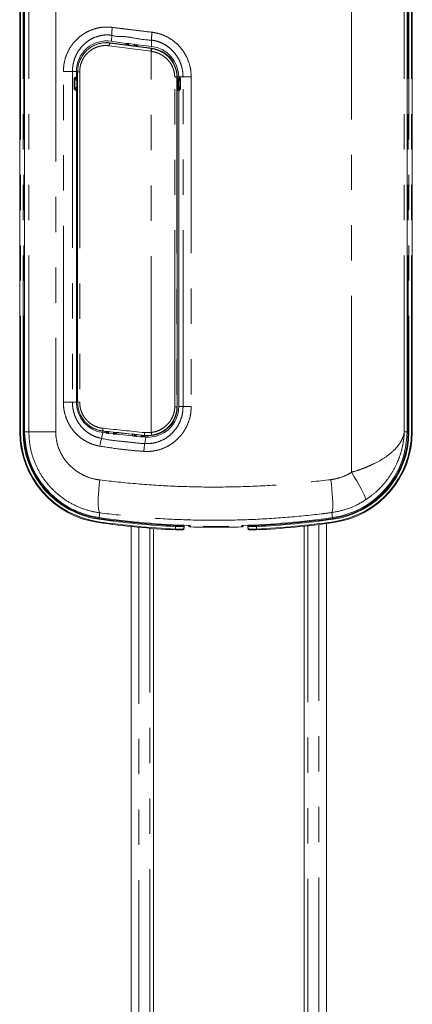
# Model space of a CAD drawing. Header units: millimetres. Extents: x 2 to 601, y 5 to 415.
# Tile 63 of 139: x 39 to 53, y 320 to 355. Entities that reach past the tile are written whole.
import ezdxf

# ---------------------------------------------------------------- set-up
doc = ezdxf.new("R2010")
doc.units = ezdxf.units.MM
doc.linetypes.add('PHANTOM', pattern=[12.7, 6.35, -1.27, 1.27, -1.27, 1.27, -1.27])

msp = doc.modelspace()

# ---------------------------------------------------------------- linework, layer by layer
at = {"color": 7, "linetype": 'Continuous', "lineweight": 15}
for p, q in [((38.8266, 357.5665), (38.8266, 340.5165)), ((52.5766, 340.5165), (52.5766, 357.5665)), ((38.6493, 357.3866), (38.6493, 340.5149)), ((52.7662, 340.5149), (52.7662, 357.3866)), ((41.2481, 354.381), (41.2395, 354.3759)), ((41.9144, 354.5174), (41.9142, 354.5174)), ((42.5429, 354.4343), (41.9144, 354.5174)), ((42.46, 354.4976), (41.9475, 354.5722)), ((42.508, 354.4911), (42.46, 354.4975)), ((42.5462, 354.4861), (42.508, 354.4911)), ((42.5358, 354.4813), (42.5462, 354.4799)), ((42.5358, 354.4813), (42.5374, 354.4807)), ((42.5428, 354.4342), (42.543, 354.4343)), ((42.543, 354.4343), (42.5463, 354.4354)), ((42.543, 354.4343), (42.5471, 354.4337)), ((42.5471, 354.4337), (42.543, 354.4343)), ((42.543, 354.4343), (42.5471, 354.4337)), ((42.543, 354.4343), (42.543, 354.4343)), ((42.543, 354.4343), (42.543, 354.4343)), ((42.5463, 354.4894), (42.5462, 354.4867)), ((42.5462, 354.4867), (42.5463, 354.4353)), ((42.5687, 354.4309), (42.778, 354.4032)), ((42.8039, 354.3998), (42.7932, 354.4012)), ((42.7932, 354.4012), (42.8038, 354.3998)), ((42.8039, 354.3998), (42.7932, 354.4012)), ((42.8038, 354.3998), (42.8038, 354.3997)), ((42.8039, 354.3998), (42.8038, 354.3998)), ((42.8056, 354.4012), (42.8039, 354.3998)), ((42.8039, 354.3998), (42.8039, 354.3998)), ((43.4064, 354.32), (42.8039, 354.3997)), ((42.844, 354.4479), (42.8055, 354.4528)), ((42.8191, 354.4447), (42.8471, 354.4412)), ((42.8379, 354.3952), (42.8379, 354.4424)), ((42.844, 354.4479), (42.8903, 354.4422)), ((42.8471, 354.446), (42.8471, 354.394)), ((42.8903, 354.4422), (42.892, 354.442)), ((43.3843, 354.387), (42.892, 354.442)), ((43.4064, 354.32), (43.4063, 354.3199)), ((40.6865, 353.4851), (40.6865, 353.2881)), ((40.7322, 353.4778), (40.7322, 341.5779)), ((40.6865, 353.2881), (40.6865, 353.2872)), ((44.3132, 353.2803), (44.3135, 353.2803)), ((44.3135, 353.199), (44.3135, 353.2803)), ((44.3197, 353.1674), (44.3153, 353.1689)), ((44.3367, 352.9569), (44.3367, 353.1437)), ((44.367, 353.2881), (44.367, 353.2927)), ((44.367, 353.2872), (44.367, 353.2881)), ((40.6865, 352.8033), (40.6865, 352.8025)), ((40.6865, 352.8025), (40.6865, 341.5773)), ((44.3135, 352.9016), (44.3132, 352.9016)), ((44.3135, 341.4203), (44.3135, 352.9016)), ((44.3153, 352.9317), (44.3197, 352.9332)), ((44.367, 352.8025), (44.367, 352.8033)), ((44.367, 341.4227), (44.367, 352.8025)), ((44.3135, 341.4203), (44.3132, 341.4203)), ((41.2395, 340.6798), (41.2481, 340.6747)), ((41.6424, 340.4861), (41.7252, 340.4757)), ((41.6691, 340.535), (41.669, 340.5351)), ((41.6691, 340.535), (41.8118, 340.52)), ((41.78, 340.5189), (41.7741, 340.4696)), ((41.7981, 340.4779), (41.7741, 340.4696)), ((41.7741, 340.4696), (41.8151, 340.4647)), ((41.7981, 340.4798), (41.7995, 340.4798)), ((41.7981, 340.4779), (41.7981, 340.4798)), ((41.7981, 340.4779), (41.8151, 340.4758)), ((41.8119, 340.5199), (41.8117, 340.52)), ((41.8377, 340.5172), (41.8119, 340.5199)), ((41.8152, 340.5194), (41.8119, 340.5199)), ((41.8152, 340.5194), (41.8151, 340.4615)), ((41.8151, 340.4615), (41.8151, 340.4609)), ((42.0172, 340.4982), (41.8377, 340.5172)), ((42.0429, 340.4955), (42.0172, 340.4982)), ((42.0428, 340.4956), (42.0429, 340.4955)), ((42.0429, 340.4955), (42.8065, 340.4149)), ((42.0429, 340.4955), (42.0446, 340.4951)), ((42.044, 340.4375), (42.0979, 340.4311)), ((42.0582, 340.4469), (42.0987, 340.4421)), ((42.0769, 340.4447), (42.0769, 340.4919)), ((42.0979, 340.4311), (42.1011, 340.4781)), ((42.1011, 340.4894), (42.1011, 340.4764)), ((42.146, 340.4257), (42.7086, 340.3675)), ((42.7567, 340.3631), (42.7086, 340.3673)), ((42.7567, 340.3631), (42.8098, 340.3584)), ((42.7633, 340.365), (42.7857, 340.3717)), ((42.7845, 340.3712), (42.7857, 340.3717)), ((42.8098, 340.369), (42.7845, 340.3712)), ((42.7857, 340.3752), (42.7859, 340.3752)), ((42.7857, 340.3717), (42.7857, 340.3752)), ((42.8066, 340.4148), (42.8064, 340.4149)), ((42.8324, 340.4121), (42.8066, 340.4148)), ((42.8099, 340.4143), (42.8066, 340.4148)), ((42.8099, 340.4143), (42.8098, 340.3564)), ((42.8098, 340.3564), (42.8098, 340.3549)), ((43.0119, 340.3931), (42.8324, 340.4121)), ((43.0376, 340.3904), (43.0119, 340.3931)), ((43.0375, 340.3905), (43.0376, 340.3904)), ((43.0376, 340.3904), (43.1612, 340.3774)), ((43.0376, 340.3904), (43.0394, 340.39)), ((43.0393, 340.3384), (43.0927, 340.3337)), ((43.0934, 340.3442), (43.0529, 340.3477)), ((43.0717, 340.3461), (43.0717, 340.3868)), ((43.0927, 340.3337), (43.0959, 340.3822)), ((43.1407, 340.3297), (43.1869, 340.326)), ((43.1612, 340.3774), (43.1611, 340.3774)), ((42.6528, 337.1075), (42.6528, 288.3807)), ((43.4578, 267.6307), (43.4578, 337.036)), ((44.5541, 337.0252), (44.5576, 337.06)), ((44.5541, 337.0253), (44.5543, 337.0282)), ((44.5543, 337.1181), (44.5543, 337.0282)), ((44.5576, 337.0601), (44.5577, 337.063)), ((45.2578, 337.0951), (45.2578, 337.1143)), ((46.1578, 337.1145), (46.1578, 337.0953)), ((46.858, 337.0601), (46.8578, 337.063)), ((46.858, 337.0601), (46.8614, 337.0252)), ((46.8613, 337.0282), (46.8613, 337.1181)), ((46.8614, 337.0253), (46.8613, 337.0282)), ((48.8778, 337.1195), (48.8778, 267.6307)), ((49.6828, 337.2161), (49.6828, 288.3807))]:
    msp.add_line(p, q, dxfattribs=at)
at = {"color": 7, "linetype": 'PHANTOM', "lineweight": 0}
for p, q in [((38.9775, 340.5165), (38.9775, 357.5665)), ((52.479, 340.5165), (52.479, 357.5665)), ((38.6793, 357.3866), (38.6793, 340.5149)), ((38.7691, 340.5149), (38.7691, 357.3866)), ((38.799, 357.3866), (38.799, 340.5149)), ((52.6166, 340.5149), (52.6166, 357.3866)), ((52.6465, 357.3866), (52.6465, 340.5149)), ((52.7362, 340.5149), (52.7362, 357.3866)), ((39.9438, 356.5935), (39.9438, 340.5165)), ((50.5831, 339.0593), (50.5831, 356.2123)), ((41.9584, 354.7927), (41.9475, 354.5722)), ((41.896, 354.5088), (41.9142, 354.5174)), ((42.5428, 354.4342), (41.9142, 354.5174)), ((42.46, 354.4452), (42.46, 354.4976)), ((42.5146, 354.4887), (42.5146, 354.438)), ((42.778, 354.4586), (42.5686, 354.4863)), ((42.5686, 354.4863), (42.5687, 354.4309)), ((42.778, 354.4032), (42.778, 354.4586)), ((43.4063, 354.3199), (42.8038, 354.3997)), ((42.8055, 354.4526), (42.8056, 354.4012)), ((42.8378, 354.3952), (42.8378, 354.4424)), ((42.892, 354.442), (42.892, 354.3881)), ((43.384, 354.6149), (43.3843, 354.387)), ((43.3782, 354.2097), (43.3671, 354.2112)), ((43.3782, 340.4909), (43.3782, 354.2097)), ((43.3858, 354.3102), (43.4063, 354.3199)), ((43.3858, 354.3102), (43.398, 354.3086)), ((40.2197, 341.5773), (40.2197, 353.4851)), ((40.545, 353.4851), (40.2197, 353.4851)), ((40.545, 353.4851), (40.6865, 353.4851)), ((40.545, 353.4851), (40.545, 341.5773)), ((40.8077, 353.4778), (40.7322, 353.4778)), ((40.8077, 353.4778), (40.8077, 341.5779)), ((40.6053, 352.8871), (40.6053, 353.2035)), ((40.6251, 353.2035), (40.6053, 353.2035)), ((40.6251, 353.2035), (40.6251, 352.8871)), ((40.6754, 353.1716), (40.6251, 353.2035)), ((40.6754, 352.919), (40.6754, 353.1716)), ((40.7286, 353.1716), (40.6754, 353.1716)), ((40.6865, 353.2872), (40.7322, 353.2872)), ((40.7322, 353.238), (40.6879, 353.238)), ((40.7107, 353.2295), (40.7243, 353.2208)), ((40.7243, 353.2208), (40.7322, 353.2208)), ((40.7322, 353.1716), (40.7286, 353.1716)), ((40.7286, 353.1716), (40.7286, 352.919)), ((44.3049, 353.2803), (44.2241, 353.2803)), ((44.2241, 341.4203), (44.2241, 353.2803)), ((44.3049, 353.2803), (44.3132, 353.2803)), ((44.3049, 353.2803), (44.3049, 341.4203)), ((44.3132, 353.2872), (44.367, 353.2872)), ((44.3132, 353.199), (44.3132, 353.2803)), ((44.3132, 353.199), (44.3135, 353.199)), ((44.3742, 353.238), (44.3135, 353.238)), ((44.3135, 353.2208), (44.3577, 353.2208)), ((44.3619, 353.1716), (44.315, 353.1716)), ((44.3364, 353.1437), (44.3205, 353.1491)), ((44.3205, 352.9515), (44.3364, 352.9569)), ((44.3364, 352.9569), (44.3364, 353.1437)), ((44.3364, 353.1437), (44.3367, 353.1437)), ((44.3364, 352.9569), (44.3367, 352.9569)), ((44.3577, 353.2208), (44.3613, 353.2295)), ((44.3619, 353.1716), (44.4067, 353.1716)), ((44.3619, 352.919), (44.3619, 353.1716)), ((44.5226, 353.2927), (44.367, 353.2927)), ((44.4198, 353.2035), (44.4067, 353.1716)), ((44.4067, 353.1716), (44.4067, 352.919)), ((44.4198, 352.8871), (44.4198, 353.2035)), ((44.4198, 353.2035), (44.4331, 353.2035)), ((44.4331, 353.2035), (44.4331, 352.8871)), ((44.8162, 353.2927), (44.5226, 353.2927)), ((44.5226, 341.4227), (44.5226, 353.2927)), ((44.8162, 353.2927), (44.8162, 341.4227)), ((40.6251, 352.8871), (40.6053, 352.8871)), ((40.6251, 352.8871), (40.6754, 352.919)), ((40.7286, 352.919), (40.6754, 352.919)), ((40.7322, 352.8033), (40.6865, 352.8033)), ((40.6879, 352.8526), (40.7322, 352.8526)), ((40.7243, 352.8697), (40.7107, 352.8611)), ((40.7322, 352.8697), (40.7243, 352.8697)), ((40.7286, 352.919), (40.7322, 352.919)), ((44.3132, 341.4203), (44.3132, 352.9016)), ((44.3577, 352.8697), (44.3135, 352.8697)), ((44.3135, 352.8526), (44.3742, 352.8526)), ((44.367, 352.8033), (44.3135, 352.8033)), ((44.3141, 352.919), (44.3619, 352.919)), ((44.3613, 352.8611), (44.3577, 352.8697)), ((44.3619, 352.919), (44.4067, 352.919)), ((44.4067, 352.919), (44.4198, 352.8871)), ((44.4198, 352.8871), (44.4331, 352.8871)), ((40.545, 341.5773), (40.2197, 341.5773)), ((40.545, 341.5773), (40.6865, 341.5773)), ((40.8077, 341.5779), (40.7322, 341.5779)), ((44.3049, 341.4203), (44.2241, 341.4203)), ((44.3049, 341.4203), (44.3132, 341.4203)), ((44.5226, 341.4227), (44.367, 341.4227)), ((44.8162, 341.4227), (44.5226, 341.4227)), ((38.6493, 340.5149), (38.6793, 340.5149)), ((38.799, 340.5149), (38.7691, 340.5149)), ((38.8266, 340.5149), (38.799, 340.5149)), ((38.9775, 340.5165), (38.8266, 340.5165)), ((39.9438, 340.5165), (38.9775, 340.5165)), ((41.5949, 340.2796), (41.6424, 340.4861)), ((41.6545, 340.5429), (41.669, 340.5351)), ((41.669, 340.5351), (41.8117, 340.52)), ((41.7252, 340.4757), (41.7252, 340.5291)), ((41.78, 340.5233), (41.78, 340.5189)), ((41.8377, 340.5172), (41.8375, 340.4619)), ((41.8375, 340.4619), (42.0171, 340.4429)), ((42.0171, 340.4429), (42.0172, 340.4982)), ((42.0428, 340.4956), (42.8064, 340.4149)), ((42.0446, 340.4951), (42.0446, 340.4425)), ((42.0446, 340.4425), (42.0449, 340.4424)), ((42.0769, 340.4447), (42.0769, 340.4919)), ((42.146, 340.4846), (42.146, 340.4257)), ((42.7086, 340.3675), (42.7086, 340.4252)), ((42.7633, 340.4194), (42.7633, 340.365)), ((42.7869, 340.387), (42.8099, 340.387)), ((42.8324, 340.4121), (42.8323, 340.3568)), ((42.8323, 340.3568), (43.0118, 340.3378)), ((43.0118, 340.3378), (43.0119, 340.3931)), ((43.0375, 340.3905), (43.1611, 340.3774)), ((43.0394, 340.39), (43.0393, 340.3383)), ((43.0716, 340.3461), (43.0716, 340.3868)), ((43.0942, 340.357), (43.0717, 340.357)), ((43.0717, 340.3549), (43.0941, 340.3549)), ((43.1407, 340.3867), (43.1407, 340.3297)), ((43.398, 340.392), (43.1422, 340.3875)), ((43.1422, 340.3875), (43.1611, 340.3774)), ((43.1448, 340.0938), (43.1869, 340.326)), ((43.1453, 340.4868), (43.3782, 340.4909)), ((52.479, 340.5165), (52.5766, 340.5165)), ((52.5766, 340.5149), (52.6166, 340.5149)), ((52.6166, 340.5149), (52.6465, 340.5149)), ((52.7662, 340.5149), (52.7362, 340.5149)), ((41.5073, 337.4276), (41.5032, 337.3987)), ((41.5322, 337.5993), (41.5078, 337.4275)), ((49.8694, 337.6101), (49.8954, 337.4275)), ((49.908, 337.4294), (49.9124, 337.3987)), ((42.9278, 337.0806), (42.9278, 288.3807)), ((43.3278, 267.6307), (43.3278, 337.0461)), ((44.2543, 337.0167), (44.2543, 337.1066)), ((44.5543, 337.0282), (44.5577, 337.063)), ((46.8578, 337.063), (46.8613, 337.0282)), ((47.1613, 337.1066), (47.1613, 337.0167)), ((49.0078, 337.1336), (49.0078, 267.6307)), ((49.4078, 337.1806), (49.4078, 288.3807))]:
    msp.add_line(p, q, dxfattribs=at)
at = {"color": 7, "linetype": 'Continuous', "lineweight": 15, "flags": 128}
msp.add_lwpolyline([(42.537, 354.4808), (42.5225, 354.4859), (42.5146, 354.4887)], dxfattribs=at)
at = {"color": 7, "linetype": 'PHANTOM', "lineweight": 0, "flags": 128}
for points in [[(42.0446, 340.4425), (42.044, 340.4373), (42.044, 340.4372)], [(41.5294, 338.7829), (41.5092, 338.6092), (41.4931, 338.4392), (41.4815, 338.2766), (41.4745, 338.1249), (41.4724, 337.9872), (41.4751, 337.8665), (41.4827, 337.7655), (41.4949, 337.6862), (41.5115, 337.6304), (41.5322, 337.5993)], [(49.8352, 338.7937), (49.8564, 338.6196), (49.8744, 338.4493), (49.8886, 338.2864), (49.8988, 338.1344), (49.9047, 337.9965), (49.9062, 337.8759), (49.9034, 337.775), (49.8962, 337.696), (49.8848, 337.6407), (49.8694, 337.6101)], [(50.5831, 339.0593), (50.6814, 338.9017), (50.7733, 338.7481), (50.8566, 338.602), (50.9293, 338.4672), (50.9895, 338.3468), (51.0358, 338.2439), (51.0671, 338.161), (51.0826, 338.1001), (51.0819, 338.0626)], [(41.5032, 337.3987), (41.5031, 337.3977), (41.5028, 337.3958), (41.5024, 337.3929), (41.5018, 337.3892), (41.5012, 337.3848), (41.5005, 337.3799), (41.4998, 337.3746), (41.499, 337.3691)], [(49.9124, 337.3987), (49.9125, 337.3977), (49.9128, 337.3958), (49.9132, 337.3929), (49.9137, 337.3892), (49.9143, 337.3848), (49.915, 337.3799), (49.9158, 337.3746), (49.9166, 337.3691)], [(41.4821, 337.2506), (41.4821, 337.2507), (41.4823, 337.2521), (41.4827, 337.2547), (41.4832, 337.2583), (41.4839, 337.2629), (41.4846, 337.2683), (41.4855, 337.2741), (41.4863, 337.2802)], [(44.2528, 336.9868), (44.2528, 336.9869), (44.2529, 336.9883), (44.253, 336.9909), (44.2532, 336.9946), (44.2534, 336.9992), (44.2537, 337.0046), (44.254, 337.0105), (44.2543, 337.0167)], [(44.2557, 337.1364), (44.2557, 337.1354), (44.2556, 337.1334), (44.2554, 337.1305), (44.2553, 337.1268), (44.255, 337.1224), (44.2548, 337.1174), (44.2545, 337.1121), (44.2543, 337.1066)], [(44.558, 337.1558), (44.5578, 337.1532), (44.5543, 337.1181)], [(44.7646, 337.1459), (44.775, 337.1281), (44.7956, 337.0932)], [(46.62, 337.0936), (46.6304, 337.1113), (46.651, 337.1463)], [(46.8613, 337.1181), (46.8578, 337.1532), (46.8575, 337.1558)], [(46.8888, 337.1606), (46.8892, 337.1572), (46.8901, 337.1479)], [(47.1598, 337.1364), (47.1599, 337.1354), (47.16, 337.1334), (47.1601, 337.1305), (47.1603, 337.1268), (47.1605, 337.1224), (47.1608, 337.1174), (47.161, 337.1121), (47.1613, 337.1066)], [(47.1627, 336.9868), (47.1627, 336.9869), (47.1627, 336.9883), (47.1625, 336.9909), (47.1624, 336.9946), (47.1621, 336.9992), (47.1619, 337.0046), (47.1616, 337.0105), (47.1613, 337.0167)], [(49.9334, 337.2506), (49.9334, 337.2507), (49.9332, 337.2521), (49.9329, 337.2547), (49.9323, 337.2583), (49.9317, 337.2629), (49.9309, 337.2683), (49.9301, 337.2741), (49.9292, 337.2802)]]:
    msp.add_lwpolyline(points, dxfattribs=at)
at = {"color": 7, "linetype": 'PHANTOM', "lineweight": 0}
for centre, radius, start, end in [((44.2761, 354.764), 2.3178, 172.35723, 179.28988), ((46.8883, 354.4617), 3.5077, 172.88396, 177.49746), ((42.0569, 354.4071), 0.1903, 147.71205, 179.2053), ((42.5621, 354.7711), 0.2848, 266.79451, 271.29807), ((42.7656, 354.4617), 0.1986, 168.10419, 172.87954), ((42.9726, 354.4344), 0.1961, 167.94298, 172.90328), ((42.7831, 355.1048), 0.6462, 269.54206, 271.88169), ((43.8411, 354.173), 0.4756, 163.23038, 175.39269), ((43.8599, 354.1647), 0.4838, 162.7075, 174.66716), ((40.7269, 353.1693), 0.0516, 92.83005, 177.47548), ((40.5512, 353.1811), 0.1777, 356.9254, 12.91662), ((44.2955, 353.1493), 0.025, 359.48496, 30.57834), ((44.3118, 353.144), 0.0247, 359.19156, 71.12741), ((44.3118, 352.9565), 0.0247, 288.86714, 0.8071), ((44.3564, 353.1706), 0.0503, 1.17065, 88.52382), ((44.1845, 353.1811), 0.1777, 356.92525, 12.91634), ((40.7269, 352.9213), 0.0516, 182.52452, 267.16995), ((40.5512, 352.9094), 0.1776, 347.08273, 3.07525), ((44.2955, 352.9513), 0.025, 329.11346, 0.51752), ((44.3564, 352.92), 0.0503, 271.47618, 358.82935), ((44.1845, 352.9094), 0.1776, 347.08301, 3.0754), ((41.8027, 340.6042), 0.1604, 166.30679, 202.47409), ((41.9466, 340.5149), 3.2673, 180, 261.90189), ((41.9466, 340.5149), 3.1775, 180, 261.90189), ((41.9466, 340.5149), 3.1476, 180, 261.90189), ((43.7057, 339.6544), 2.2015, 163.50262, 170.99486), ((41.831, 340.1768), 0.2851, 88.69357, 93.21275), ((42.0057, 340.4423), 0.1693, 173.361, 179.63747), ((42.1781, 340.4239), 0.1621, 173.26268, 180.20936), ((42.0234, 339.9734), 0.4696, 87.41946, 90.77127), ((42.8257, 340.0731), 0.2838, 88.68271, 93.22362), ((42.9989, 340.3373), 0.1678, 173.33956, 179.74581), ((43.1998, 340.3168), 0.1891, 173.63332, 178.82408), ((43.018, 339.8511), 0.4867, 87.50165, 90.7296), ((43.4949, 340.4263), 0.3548, 170.17655, 186.27358), ((43.86, 340.5358), 0.4839, 185.33367, 197.29201), ((49.469, 340.5149), 3.1476, 278.09811, 0), ((49.469, 340.5149), 3.1775, 278.09811, 0), ((49.469, 340.5149), 3.2673, 278.09811, 0), ((46.3414, 339.6035), 3.234, 171.2807, 176.30741), ((45.7078, 366.9487), 29.8775, 261.90189, 267.21153), ((45.7078, 366.9487), 29.8476, 261.90189, 267.21153), ((45.7078, 366.9487), 29.8476, 272.78847, 278.09811), ((45.7078, 366.9487), 29.8775, 272.78847, 278.09811), ((45.7078, 366.9487), 29.9673, 261.90189, 267.21989), ((44.5243, 337.118), 0.03, 0.15159, 87.80245), ((45.7016, 366.9512), 29.8717, 268.26209, 271.76175), ((46.8913, 337.118), 0.03, 92.19752, 179.84863), ((45.7078, 366.9487), 29.9673, 272.78011, 278.09811)]:
    msp.add_arc(centre, radius, start, end, dxfattribs=at)
at = {"color": 7, "linetype": 'Continuous', "lineweight": 15}
for centre, radius, start, end in [((41.7829, 353.4883), 1.0964, 81.36914, 180.16543), ((41.7781, 353.4876), 1.0387, 82.47228, 120.68197), ((43.2693, 353.2953), 1.0977, 359.86384, 83.98847), ((43.2666, 353.2827), 1.0466, 359.86965, 82.32979), ((44.3117, 353.1437), 0.025, 0, 71.28935), ((44.3117, 352.9569), 0.025, 288.71065, 0), ((41.7844, 341.5748), 1.0979, 179.86862, 262.56961), ((43.2677, 341.4174), 1.0455, 264.14518, 0.15646), ((43.2702, 341.4197), 1.0969, 265.64815, 0.15155), ((41.7784, 341.5687), 1.0394, 239.32339, 263.96021), ((41.9466, 340.5149), 3.2971, 180, 261.90189), ((41.9466, 340.5165), 3.12, 180, 261.91531), ((49.4566, 340.5165), 3.12, 278.08469, 0), ((49.469, 340.5149), 3.2971, 278.09811, 0), ((45.7016, 366.9512), 29.82, 261.91531, 268.19929), ((45.7016, 366.9512), 29.82, 271.82459, 278.08469), ((45.7078, 366.9487), 29.9971, 261.90189, 267.21989), ((45.7016, 366.9512), 29.8721, 268.26008, 271.77217), ((45.7016, 366.9512), 29.8401, 269.14781, 270.87596), ((45.7016, 366.9512), 29.8594, 269.14836, 270.8754), ((45.7078, 366.9487), 29.9971, 272.78011, 278.09811)]:
    msp.add_arc(centre, radius, start, end, dxfattribs=at)
at = {"color": 7, "linetype": 'PHANTOM', "lineweight": 0}
for centre, major_axis, ratio, start_param, end_param in [((44.2433, 355.0188), (13.9995, -1.7523), 0.0646094, 4.5498854, 4.6578516), ((44.2557, 355.1179), (13.8995, -1.7524), 0.0650597, 4.5500008, 4.657967), ((40.7541, 353.1762), (0.1436, -0.0555), 0.7006349, 2.3061697, 3.4060354), ((40.7162, 353.1762), (0.089, -0.0393), 0.4972938, 1.8478489, 3.388487), ((44.3209, 353.199), (0, 0.05), 0.1547374, 1.5707963, 3.0892328), ((44.3587, 353.1762), (0.0534, 0.0498), 0.5986221, 5.7614482, 7.3020863), ((44.3121, 353.1762), (0.1024, 0.0826), 0.7807902, 5.7209628, 6.8208286), ((40.7541, 352.9144), (0.1436, 0.0555), 0.7006349, 2.8771499, 3.9770157), ((40.7162, 352.9144), (0.089, 0.0393), 0.4972938, 2.8946983, 4.4353364), ((44.3209, 352.9016), (0, 0.05), 0.1547374, 0.0523599, 1.5707963), ((44.3587, 352.9144), (0.0534, -0.0498), 0.5986221, 5.2642843, 6.8049224), ((44.3121, 352.9144), (0.1024, -0.0826), 0.7807902, 5.7455421, 6.8454078), ((44.2433, 339.79), (13.9999, -1.531), 0.0408489, 1.6537714, 1.7618029), ((44.2324, 339.6907), (13.8999, -1.531), 0.0411358, 1.6538352, 1.7618667)]:
    msp.add_ellipse(centre, major_axis=major_axis, ratio=ratio, start_param=start_param, end_param=end_param, dxfattribs=at)
at = {"color": 7, "linetype": 'Continuous', "lineweight": 15}
for centre, major_axis, ratio, start_param, end_param in [((42.5713, 354.4322), (0.025, -0.0031), 0.0649782, 3.0122186, 4.6156383), ((42.7807, 354.4045), (0.025, -0.0031), 0.0649878, 4.6155805, 6.2235562), ((41.8402, 340.5168), (0.025, -0.0027), 0.0066015, 1.6724711, 3.279993), ((42.0197, 340.4978), (0.025, -0.0027), 0.0066006, 0.0685848, 1.6724582), ((42.7138, 340.3695), (0.05, -0.0041), 0.0521731, 4.6134499, 6.1497859), ((42.8349, 340.4116), (0.025, -0.0027), 0.0066015, 1.6724711, 3.279993), ((43.0144, 340.3927), (0.025, -0.0027), 0.0066006, 0.0685848, 1.6724582)]:
    msp.add_ellipse(centre, major_axis=major_axis, ratio=ratio, start_param=start_param, end_param=end_param, dxfattribs=at)
at = {"color": 7, "linetype": 'PHANTOM', "lineweight": 0}
for points, knots in [([(40.2197, 353.4851), (40.2242, 353.5766), (40.2333, 353.7596), (40.3042, 354.0265), (40.4164, 354.2775), (40.5691, 354.5055), (40.7582, 354.7027), (40.9758, 354.8638), (41.2169, 354.9837), (41.4688, 355.0587), (41.7258, 355.0919), (41.8945, 355.0788), (41.9788, 355.0722)], [0, 0, 0, 0, 0.101806, 0.2036106, 0.3056535, 0.4076928, 0.5091352, 0.6105727, 0.7104696, 0.8103609, 0.9051814, 1, 1, 1, 1]), ([(41.9584, 354.7927), (41.8898, 354.7977), (41.7527, 354.8076), (41.5441, 354.7786), (41.3404, 354.7149), (41.1463, 354.6145), (40.972, 354.4806), (40.8212, 354.3178), (40.7003, 354.1307), (40.6155, 353.9357), (40.5648, 353.7407), (40.5466, 353.5926), (40.5454, 353.5072), (40.545, 353.4851)], [0, 0, 0, 0, 0.0948577, 0.1897182, 0.2895689, 0.3894319, 0.4908402, 0.5922618, 0.6942882, 0.7963249, 0.8830282, 0.9697322, 1, 1, 1, 1]), ([(43.384, 354.6149), (43.384, 354.6149), (43.1538, 354.6149), (42.8023, 354.6823), (42.335, 354.7619), (42.0702, 354.7368), (41.9584, 354.7927), (41.9584, 354.7927)], [0, 0, 0, 0, 0.00000413, 0.47785379, 0.73893459, 0.99999536, 1, 1, 1, 1]), ([(41.9788, 355.0722), (42.1029, 355.0565), (42.3509, 355.0252), (42.827, 354.9661), (43.1796, 354.9237), (43.4077, 354.8963)], [0, 0, 0, 0, 0.26108342, 0.52216829, 1, 1, 1, 1]), ([(43.4077, 354.8963), (43.4873, 354.8831), (43.6465, 354.8568), (43.8808, 354.7695), (44.1049, 354.6449), (44.3123, 354.4799), (44.4902, 354.2817), (44.6357, 354.0548), (44.7408, 353.8049), (44.8051, 353.5477), (44.8126, 353.3749), (44.8162, 353.2927)], [0, 0, 0, 0, 0.10387685, 0.20775674, 0.32035974, 0.43296915, 0.54721675, 0.66147004, 0.77795209, 0.89443555, 1, 1, 1, 1]), ([(41.8666, 354.4098), (41.8138, 354.4143), (41.7082, 354.4233), (41.5503, 354.4029), (41.3984, 354.3577), (41.256, 354.2873), (41.1277, 354.1932), (41.0167, 354.0789), (40.9266, 353.9469), (40.8594, 353.8003), (40.8161, 353.6422), (40.8105, 353.5326), (40.8077, 353.4778)], [0, 0, 0, 0, 0.0997136, 0.1994294, 0.2990385, 0.3986454, 0.4983396, 0.5980279, 0.697257, 0.7964786, 0.8982414, 1, 1, 1, 1]), ([(44.5226, 353.2927), (44.5198, 353.3599), (44.5137, 353.5014), (44.4624, 353.7121), (44.3783, 353.9171), (44.2615, 354.104), (44.1182, 354.2677), (43.9506, 354.4046), (43.7689, 354.5085), (43.5784, 354.5815), (43.4488, 354.6038), (43.384, 354.6149)], [0, 0, 0, 0, 0.1057765, 0.2224575, 0.3391295, 0.4534475, 0.5677512, 0.6802426, 0.7927194, 0.8963631, 1, 1, 1, 1]), ([(44.2241, 353.2803), (44.2215, 353.3316), (44.2161, 353.4342), (44.175, 353.5837), (44.1106, 353.724), (44.0226, 353.8538), (43.9129, 353.9685), (43.7831, 354.0667), (43.6369, 354.1427), (43.4993, 354.1894), (43.4115, 354.2041), (43.3782, 354.2097)], [0, 0, 0, 0, 0.1121683, 0.2243598, 0.3370429, 0.449759, 0.5668376, 0.6839301, 0.805018, 0.9260983, 1, 1, 1, 1]), ([(43.398, 354.3086), (43.4337, 354.3024), (43.5282, 354.286), (43.6761, 354.2342), (43.833, 354.1499), (43.9721, 354.0411), (44.0897, 353.9139), (44.1838, 353.7705), (44.2526, 353.6152), (44.2964, 353.4502), (44.3021, 353.3369), (44.3049, 353.2803)], [0, 0, 0, 0, 0.0729211, 0.192726, 0.3125457, 0.4292566, 0.5459672, 0.6593551, 0.7727273, 0.8863695, 1, 1, 1, 1]), ([(41.5314, 339.999), (41.4541, 340.0156), (41.2995, 340.0487), (41.0737, 340.1452), (40.8592, 340.2785), (40.6624, 340.4516), (40.4963, 340.6565), (40.3637, 340.8885), (40.2718, 341.1415), (40.2259, 341.3747), (40.2214, 341.521), (40.2197, 341.5773)], [0, 0, 0, 0, 0.1066861, 0.2133755, 0.3300646, 0.4467593, 0.5652127, 0.6836688, 0.8041609, 0.9246543, 1, 1, 1, 1]), ([(40.545, 341.5773), (40.5464, 341.5316), (40.5499, 341.4126), (40.586, 341.2228), (40.6585, 341.0165), (40.7635, 340.8265), (40.8955, 340.6578), (41.0528, 340.5145), (41.2251, 340.4033), (41.4071, 340.3222), (41.5323, 340.2938), (41.5949, 340.2796)], [0, 0, 0, 0, 0.07534636, 0.19585347, 0.3163545, 0.43482752, 0.55328884, 0.66997629, 0.78664965, 0.89332905, 1, 1, 1, 1]), ([(40.8077, 341.5779), (40.8102, 341.5255), (40.8154, 341.4206), (40.8553, 341.2677), (40.9184, 341.1239), (41.0044, 340.9923), (41.1113, 340.8772), (41.2362, 340.7808), (41.376, 340.7075), (41.5147, 340.6607), (41.6069, 340.6478), (41.6469, 340.6422)], [0, 0, 0, 0, 0.1129677, 0.2259406, 0.3390367, 0.4521427, 0.5662859, 0.6804357, 0.7959742, 0.9115147, 1, 1, 1, 1]), ([(44.8162, 341.4227), (44.813, 341.3456), (44.8066, 341.1915), (44.7527, 340.9495), (44.6577, 340.7038), (44.5144, 340.4644), (44.3321, 340.2541), (44.1189, 340.0788), (43.8798, 339.944), (43.6282, 339.8542), (43.37, 339.8064), (43.1995, 339.81), (43.1142, 339.8118)], [0, 0, 0, 0, 0.0878752, 0.1757497, 0.2815951, 0.3874377, 0.4926614, 0.5978795, 0.7013635, 0.8048421, 0.9024218, 1, 1, 1, 1]), ([(43.1448, 340.0938), (43.2143, 340.0925), (43.3534, 340.0898), (43.5636, 340.1302), (43.7681, 340.2054), (43.9619, 340.3177), (44.1342, 340.463), (44.2809, 340.6367), (44.3959, 340.8337), (44.4719, 341.0354), (44.515, 341.2335), (44.5201, 341.3596), (44.5226, 341.4227)], [0, 0, 0, 0, 0.0973634, 0.1947301, 0.2980473, 0.4013775, 0.506602, 0.6118413, 0.7178454, 0.8238592, 0.9119288, 1, 1, 1, 1]), ([(43.3782, 340.4909), (43.4316, 340.5008), (43.5383, 340.5207), (43.6897, 340.5821), (43.829, 340.6651), (43.9532, 340.7696), (44.0584, 340.8938), (44.1412, 341.0338), (44.197, 341.1858), (44.2214, 341.3165), (44.2235, 341.3952), (44.2241, 341.4203)], [0, 0, 0, 0, 0.1186726, 0.2373539, 0.3550479, 0.472736, 0.5917648, 0.7107567, 0.8279047, 0.945018, 1, 1, 1, 1]), ([(44.3049, 341.4203), (44.3042, 341.3925), (44.3021, 341.3057), (44.276, 341.1613), (44.2165, 340.9936), (44.1279, 340.8386), (44.0154, 340.7011), (43.8822, 340.5852), (43.7328, 340.4932), (43.5702, 340.4251), (43.4554, 340.403), (43.398, 340.392)], [0, 0, 0, 0, 0.0557635, 0.1742476, 0.2927521, 0.4121291, 0.5315227, 0.6485133, 0.7654977, 0.8827555, 1, 1, 1, 1]), ([(41.5322, 337.5993), (41.4265, 337.617), (41.1573, 337.6621), (40.741, 337.8073), (40.3043, 338.0412), (39.9161, 338.3452), (39.5851, 338.7044), (39.3194, 339.1131), (39.1247, 339.5583), (39.0012, 340.0307), (38.9854, 340.3546), (38.9775, 340.5165)], [0, 0, 0, 0, 0.0761094, 0.1937348, 0.3113591, 0.4268158, 0.5422694, 0.656591, 0.7709089, 0.8854554, 1, 1, 1, 1]), ([(39.9438, 340.5165), (39.9488, 340.4196), (39.9588, 340.2258), (40.036, 339.9432), (40.1577, 339.6777), (40.3237, 339.4342), (40.5295, 339.2212), (40.7707, 339.0414), (41.041, 338.9038), (41.2982, 338.819), (41.4641, 338.7931), (41.5294, 338.7829)], [0, 0, 0, 0, 0.1124983, 0.2250085, 0.3383253, 0.4516698, 0.5676408, 0.683639, 0.803049, 0.9224752, 1, 1, 1, 1]), ([(41.5949, 340.2796), (41.5949, 340.2796), (41.8384, 340.2187), (42.2239, 340.1843), (42.7407, 340.129), (43.0102, 340.0938), (43.1448, 340.0938), (43.1448, 340.0938)], [0, 0, 0, 0, 0.0000039, 0.4822961, 0.741154, 0.9999962, 1, 1, 1, 1]), ([(50.5831, 339.0593), (50.681, 339.0897), (50.8774, 339.1507), (51.1546, 339.2581), (51.4608, 339.3971), (51.773, 339.5766), (51.9888, 339.7418), (52.1376, 339.8819), (52.2391, 339.993), (52.3434, 340.1394), (52.4105, 340.27), (52.4466, 340.3704), (52.4625, 340.4294), (52.4702, 340.4644), (52.4741, 340.4854), (52.4762, 340.4979), (52.4774, 340.5054), (52.4781, 340.5098), (52.4785, 340.5125), (52.4787, 340.5141), (52.4789, 340.5153), (52.479, 340.516), (52.479, 340.5165)], [0, 0, 0, 0, 0.0940381, 0.188521, 0.2826207, 0.4283261, 0.5741207, 0.6072662, 0.6931409, 0.7790217, 0.870262, 0.9228847, 0.9539677, 0.9724787, 0.9835357, 0.990148, 0.9941042, 0.9964714, 0.997888, 0.9987456, 0.9990889, 1, 1, 1, 1]), ([(52.479, 340.5165), (52.479, 340.5155), (52.479, 340.5143), (52.4789, 340.5119), (52.4787, 340.5075), (52.4782, 340.4961), (52.4769, 340.4696), (52.4733, 340.4087), (52.4612, 340.2685), (52.4265, 340.0339), (52.3502, 339.7295), (52.2162, 339.3688), (52.0119, 338.9853), (51.735, 338.618), (51.4234, 338.3057), (51.1957, 338.1436), (51.0819, 338.0626)], [0, 0, 0, 0, 0.00113578, 0.00128029, 0.00253098, 0.00582482, 0.0133989, 0.03079174, 0.07069207, 0.16308059, 0.28198107, 0.40086708, 0.56415951, 0.72735205, 0.86371523, 1, 1, 1, 1]), ([(43.1142, 339.8118), (42.9767, 339.8224), (42.7017, 339.8437), (42.1728, 339.9003), (41.7842, 339.9601), (41.5314, 339.999)], [0, 0, 0, 0, 0.2588901, 0.5177648, 1, 1, 1, 1]), ([(41.5294, 338.7829), (41.9792, 338.7323), (42.8791, 338.631), (44.243, 338.5487), (45.6265, 338.5177), (47.0259, 338.5477), (48.437, 338.6332), (49.3692, 338.7402), (49.8352, 338.7937)], [0, 0, 0, 0, 0.1639644, 0.3280652, 0.492024, 0.6612956, 0.8307237, 1, 1, 1, 1]), ([(49.8352, 338.7937), (49.9345, 338.8112), (50.1358, 338.8467), (50.3859, 338.9447), (50.5292, 339.0279), (50.5831, 339.0593)], [0, 0, 0, 0, 0.3778882, 0.7660259, 1, 1, 1, 1]), ([(51.0819, 338.0626), (50.9948, 338.0096), (50.7676, 337.8713), (50.3628, 337.7031), (50.0355, 337.6414), (49.8694, 337.6101)], [0, 0, 0, 0, 0.2348176, 0.6118943, 1, 1, 1, 1]), ([(49.8694, 337.6101), (49.7454, 337.5942), (49.1891, 337.5225), (48.194, 337.4242), (46.8821, 337.3469), (45.554, 337.3231), (44.2144, 337.3564), (42.8664, 337.4426), (41.9768, 337.5471), (41.5322, 337.5993)], [0, 0, 0, 0, 0.0450111, 0.2018121, 0.3587346, 0.5155325, 0.6769747, 0.8385526, 1, 1, 1, 1]), ([(44.5543, 337.1181), (44.5507, 337.1155), (44.5434, 337.1105), (44.4909, 337.1053), (44.4141, 337.103), (44.3304, 337.1036), (44.2756, 337.1057), (44.2543, 337.1066)], [0, 0, 0, 0, 0.2162918, 0.43268, 0.6483601, 0.8631645, 1, 1, 1, 1]), ([(44.2543, 337.0167), (44.2756, 337.0159), (44.3304, 337.0138), (44.4141, 337.0131), (44.4909, 337.0155), (44.5434, 337.0206), (44.5507, 337.0257), (44.5543, 337.0282)], [0, 0, 0, 0, 0.1368249, 0.3516321, 0.5673164, 0.7837046, 1, 1, 1, 1]), ([(44.2557, 337.1364), (44.2749, 337.1356), (44.3241, 337.1335), (44.3995, 337.1328), (44.4685, 337.1352), (44.5157, 337.1403), (44.5222, 337.1454), (44.5255, 337.1479)], [0, 0, 0, 0, 0.1367568, 0.351437, 0.5670671, 0.7835265, 1, 1, 1, 1]), ([(47.1613, 337.1066), (47.1277, 337.1054), (47.0606, 337.103), (46.971, 337.1035), (46.9032, 337.1069), (46.867, 337.1122), (46.8629, 337.1164), (46.8613, 337.1181)], [0, 0, 0, 0, 0.2146645, 0.4293617, 0.6438548, 0.8587904, 1, 1, 1, 1]), ([(46.8613, 337.0282), (46.8629, 337.0266), (46.867, 337.0223), (46.9032, 337.0171), (46.971, 337.0136), (47.0606, 337.0131), (47.1277, 337.0155), (47.1613, 337.0167)], [0, 0, 0, 0, 0.1412048, 0.3561438, 0.5706387, 0.7853354, 1, 1, 1, 1]), ([(46.8901, 337.1479), (46.8916, 337.1463), (46.8952, 337.142), (46.9278, 337.1368), (46.9888, 337.1334), (47.0693, 337.1329), (47.1297, 337.1352), (47.1598, 337.1364)], [0, 0, 0, 0, 0.1413365, 0.356387, 0.5708717, 0.7854641, 1, 1, 1, 1])]:
    msp.add_open_spline(points, degree=3, knots=knots, dxfattribs=at)
at = {"color": 7, "linetype": 'Continuous', "lineweight": 15}
for points, knots in [([(40.7323, 353.4778), (40.7354, 353.5384), (40.7416, 353.6595), (40.7891, 353.8342), (40.8629, 353.9964), (40.9618, 354.1424), (41.0839, 354.2689), (41.2248, 354.3729), (41.3813, 354.4509), (41.5483, 354.5011), (41.722, 354.5236), (41.838, 354.5137), (41.896, 354.5088)], [0, 0, 0, 0, 0.1021504, 0.2043044, 0.3037276, 0.403155, 0.5027936, 0.6024347, 0.701799, 0.8011634, 0.9005827, 1, 1, 1, 1]), ([(42.46, 354.4975), (42.4657, 354.4968), (42.4771, 354.4952), (42.493, 354.4928), (42.5056, 354.4907), (42.5125, 354.4893), (42.5141, 354.4889), (42.5146, 354.4887)], [0, 0, 0, 0, 0.2222345, 0.4444628, 0.666601, 0.887338, 1, 1, 1, 1]), ([(42.5422, 354.4344), (42.5408, 354.4428), (42.5387, 354.4561), (42.5375, 354.4741), (42.537, 354.4808)], [0, 0, 0, 0, 0.6310545, 1, 1, 1, 1]), ([(42.8476, 354.446), (42.8478, 354.4461), (42.8481, 354.4464), (42.8552, 354.4459), (42.8669, 354.4449), (42.8795, 354.4435), (42.8876, 354.4425), (42.8903, 354.4422)], [0, 0, 0, 0, 0.1858387, 0.4187095, 0.6516667, 0.8858221, 1, 1, 1, 1]), ([(40.6865, 353.2872), (40.6864, 353.2812), (40.6861, 353.2696), (40.685, 353.2546), (40.6841, 353.2449), (40.6847, 353.2398), (40.6869, 353.2385), (40.6879, 353.238)], [0, 0, 0, 0, 0.2580114, 0.4946961, 0.7351919, 0.8913572, 1, 1, 1, 1]), ([(40.6879, 353.238), (40.6954, 353.2352), (40.703, 353.2324), (40.7105, 353.2296), (40.7107, 353.2295)], [0, 0, 0, 0, 0.9797034, 1, 1, 1, 1]), ([(44.3167, 353.1617), (44.3167, 353.1617), (44.3167, 353.1617), (44.3161, 353.1639), (44.3152, 353.169), (44.3142, 353.1783), (44.3136, 353.1891), (44.3135, 353.1964), (44.3135, 353.199)], [0, 0, 0, 0, 0.0638738, 0.1846054, 0.35371, 0.5799199, 0.8525509, 1, 1, 1, 1]), ([(44.3613, 353.2295), (44.3613, 353.2296), (44.3655, 353.2324), (44.3699, 353.2352), (44.3742, 353.238)], [0, 0, 0, 0, 0.0202956, 1, 1, 1, 1]), ([(44.3742, 353.238), (44.3747, 353.2387), (44.3758, 353.2404), (44.3733, 353.2466), (44.3703, 353.257), (44.3677, 353.271), (44.3672, 353.282), (44.367, 353.2872)], [0, 0, 0, 0, 0.1381484, 0.330542, 0.5322535, 0.774908, 1, 1, 1, 1]), ([(40.6879, 352.8526), (40.6867, 352.8519), (40.6841, 352.8501), (40.6843, 352.8439), (40.6852, 352.8336), (40.6862, 352.8195), (40.6864, 352.8086), (40.6865, 352.8033)], [0, 0, 0, 0, 0.1381416, 0.3305373, 0.5322559, 0.7749489, 1, 1, 1, 1]), ([(40.7107, 352.8611), (40.7105, 352.861), (40.703, 352.8582), (40.6954, 352.8553), (40.6879, 352.8526)], [0, 0, 0, 0, 0.0202966, 1, 1, 1, 1]), ([(44.3135, 352.9016), (44.3136, 352.9065), (44.3137, 352.9163), (44.3147, 352.9283), (44.3158, 352.9356), (44.3166, 352.9388), (44.3166, 352.9388), (44.3166, 352.9388)], [0, 0, 0, 0, 0.2844565, 0.555224, 0.7786481, 0.9301395, 1, 1, 1, 1]), ([(44.3742, 352.8526), (44.3699, 352.8553), (44.3655, 352.8582), (44.3613, 352.861), (44.3613, 352.8611)], [0, 0, 0, 0, 0.9797044, 1, 1, 1, 1]), ([(44.367, 352.8033), (44.3673, 352.8089), (44.3678, 352.82), (44.3706, 352.8348), (44.3738, 352.845), (44.3758, 352.8506), (44.3746, 352.852), (44.3742, 352.8526)], [0, 0, 0, 0, 0.2373454, 0.4746246, 0.7145136, 0.8837127, 1, 1, 1, 1]), ([(41.6545, 340.5429), (41.6105, 340.5491), (41.51, 340.5633), (41.3574, 340.6148), (41.2044, 340.6957), (41.0663, 340.8025), (40.9495, 340.9293), (40.8542, 341.0752), (40.7853, 341.2336), (40.7407, 341.4032), (40.7352, 341.5191), (40.7323, 341.5779)], [0, 0, 0, 0, 0.0881732, 0.2017495, 0.3186025, 0.4310599, 0.5467099, 0.6584107, 0.7732906, 0.8850273, 1, 1, 1, 1]), ([(41.7252, 340.4757), (41.7295, 340.4754), (41.7379, 340.475), (41.7509, 340.4787), (41.7638, 340.4864), (41.7756, 340.5002), (41.7784, 340.5122), (41.78, 340.5189)], [0, 0, 0, 0, 0.13630001, 0.27234007, 0.44678702, 0.68697362, 1, 1, 1, 1]), ([(41.7995, 340.4798), (41.7999, 340.4861), (41.8009, 340.502), (41.8025, 340.5137), (41.8035, 340.5208)], [0, 0, 0, 0, 0.3942178, 1, 1, 1, 1]), ([(42.1012, 340.4798), (42.1012, 340.4762), (42.1012, 340.4654), (42.1071, 340.4497), (42.119, 340.4364), (42.1321, 340.4284), (42.1413, 340.4266), (42.146, 340.4257)], [0, 0, 0, 0, 0.1620456, 0.4740738, 0.7015604, 0.8502675, 1, 1, 1, 1]), ([(42.7859, 340.3752), (42.7863, 340.3806), (42.7875, 340.3967), (42.7895, 340.4086), (42.7907, 340.4165)], [0, 0, 0, 0, 0.3383255, 1, 1, 1, 1]), ([(43.0959, 340.3822), (43.0961, 340.3766), (43.0964, 340.3654), (43.1031, 340.3514), (43.1121, 340.3416), (43.1211, 340.3355), (43.1307, 340.3313), (43.1375, 340.3302), (43.1407, 340.3297)], [0, 0, 0, 0, 0.2501995, 0.4994183, 0.6473629, 0.77983, 0.8969044, 1, 1, 1, 1]), ([(44.7198, 337.3705), (44.7206, 337.3692), (44.7226, 337.3659), (44.7223, 337.3589), (44.731, 337.3558), (44.7317, 337.3555)], [0, 0, 0, 0, 0.361766, 0.9495489, 1, 1, 1, 1]), ([(44.3101, 336.9848), (44.3245, 336.9844), (44.3642, 336.9832), (44.4221, 336.9838), (44.478, 336.9864), (44.511, 336.9904), (44.5284, 336.9951), (44.5407, 337.0007), (44.5504, 337.0117), (44.5551, 337.0222), (44.5542, 337.027), (44.5542, 337.027)], [0, 0, 0, 0, 0.1135895, 0.3127985, 0.5134761, 0.7186701, 0.8285352, 0.9019518, 0.9521444, 0.9995905, 1, 1, 1, 1]), ([(44.5577, 337.063), (44.5586, 337.0735), (44.5602, 337.0938), (44.5619, 337.137), (44.5626, 337.1578)], [0, 0, 0, 0, 0.5201146, 1, 1, 1, 1]), ([(44.7956, 337.0932), (44.7955, 337.0932), (44.7865, 337.0926), (44.7654, 337.0944), (44.7384, 337.1086), (44.7205, 337.1253), (44.716, 337.1364), (44.7158, 337.1369)], [0, 0, 0, 0, 0.0048256, 0.2981973, 0.6938376, 0.9868846, 1, 1, 1, 1]), ([(44.7226, 337.1405), (44.7241, 337.1386), (44.7278, 337.134), (44.7361, 337.1294), (44.7428, 337.1288), (44.7461, 337.1285)], [0, 0, 0, 0, 0.268842, 0.6377751, 1, 1, 1, 1]), ([(46.6997, 337.1371), (46.6996, 337.1367), (46.6951, 337.1257), (46.6772, 337.1089), (46.6501, 337.0947), (46.6291, 337.093), (46.6201, 337.0935), (46.62, 337.0936)], [0, 0, 0, 0, 0.0119115, 0.3055855, 0.7020529, 0.9951662, 1, 1, 1, 1]), ([(46.8529, 337.1584), (46.8537, 337.1381), (46.8553, 337.0941), (46.8569, 337.0739), (46.8578, 337.063)], [0, 0, 0, 0, 0.4617679, 1, 1, 1, 1]), ([(46.8621, 337.0248), (46.8628, 337.0207), (46.8643, 337.0124), (46.8721, 337.0037), (46.8809, 336.9977), (46.8937, 336.9929), (46.9147, 336.9889), (46.9564, 336.9851), (47.0172, 336.9833), (47.0885, 336.9837), (47.1386, 336.9858), (47.1628, 336.9868)], [0, 0, 0, 0, 0.0339715, 0.0703039, 0.1103902, 0.1727574, 0.3080361, 0.4796728, 0.6604594, 0.8360888, 1, 1, 1, 1]), ([(46.8621, 337.0248), (46.8628, 337.0207), (46.8643, 337.0124), (46.8721, 337.0037), (46.8809, 336.9977), (46.8937, 336.9929), (46.9147, 336.9889), (46.9564, 336.9851), (47.0172, 336.9833), (47.0885, 336.9837), (47.1386, 336.9858), (47.1628, 336.9868)], [0, 0, 0, 0, 0.0339715, 0.0703039, 0.1103902, 0.1727574, 0.3080361, 0.4796728, 0.6604594, 0.8360888, 1, 1, 1, 1]), ([(44.3101, 336.9846), (44.3101, 336.9846), (44.2924, 336.9859), (44.2726, 336.9864), (44.2528, 336.9868)], [0, 0, 0, 0, 0.00040381, 1, 1, 1, 1])]:
    msp.add_open_spline(points, degree=3, knots=knots, dxfattribs=at)

doc.saveas('drawing.dxf')
